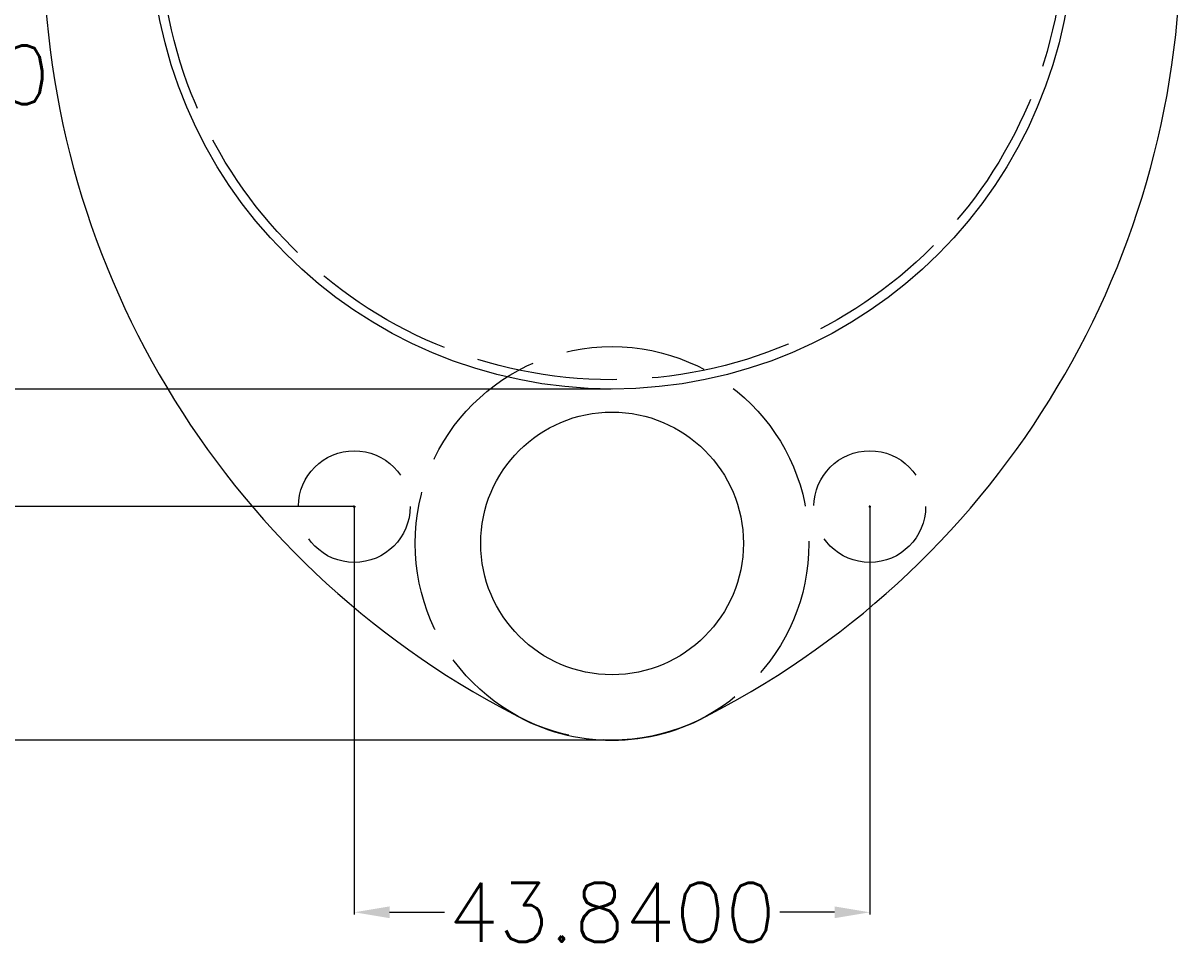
# Model space of a CAD drawing. Header units: inches. Extents: x 83 to 401, y -18 to 149.
# Tile 2 of 5: x 150 to 248, y -18 to 61. Entities that reach past the tile are written whole.
import ezdxf

# ---------------------------------------------------------------- set-up
doc = ezdxf.new("R2010")
doc.units = ezdxf.units.IN
doc.header["$MEASUREMENT"] = 0
doc.linetypes.add('ACAD_ISO02W100', pattern=[15, 12, -3])
doc.layers.add('Dimension', color=80, linetype='Continuous')
doc.layers.add('Lidar', color=160, linetype='Continuous')
doc.styles.get("Standard").update_dxf_attribs({"font": 'txt.shx', "height": 5, "bigfont": 'bigfont.shx'})
doc.dimstyles.get("Standard").update_dxf_attribs({"dimtxt": 0.18, "dimasz": 3, "dimexe": 0.18, "dimexo": 0.0625, "dimgap": 0.09, "dimtad": 0, "dimtih": 1, "dimtoh": 1, "dimdec": 4, "dimzin": 0, "dimdsep": 46, "dimtxsty": 'Standard', "dimcen": 0.09, "dimadec": 0, "dimazin": 0, "dimtfac": 1, "dimtdec": 4, "dimtofl": 0, "dimtmove": 0, "dimatfit": 3, "dimfxl": 1, "dimtolj": 1, "dimtzin": 0, "dimarcsym": 0})

# ---------------------------------------------------------------- blocks, each defined once
blk = doc.blocks.new('*D2')
at = {"layer": 'Defpoints', "color": 0}
for p in [(200, 108.37), (118.939, 29.87), (200, 29.87)]:
    blk.add_point(p, dxfattribs=at)
at = {"layer": 'Dimension', "color": 0, "lineweight": -2}
for p, q in [((199.938, 108.37), (118.759, 108.37)), ((118.939, 105.37), (118.939, 71.71)), ((118.939, 32.87), (118.939, 66.53)), ((199.938, 29.87), (118.759, 29.87))]:
    blk.add_line(p, q, dxfattribs=at)
at = {"layer": 'Dimension', "color": 0}
for points in [[(118.439, 105.37), (119.439, 105.37), (118.939, 108.37)], [(118.439, 32.87), (119.439, 32.87), (118.939, 29.87)]]:
    blk.add_solid(points, dxfattribs=at)
at = {"layer": 'Dimension', "color": 0, "insert": (118.939, 69.12), "char_height": 5, "attachment_point": 5}
blk.add_mtext('\\A1;78.5000', dxfattribs=at)
blk = doc.blocks.new('*D3')
at = {"layer": 'Defpoints', "color": 0}
for p in [(163.12, 93.32), (138.243, 19.87), (178.08, 19.87)]:
    blk.add_point(p, dxfattribs=at)
at = {"layer": 'Dimension', "color": 0, "lineweight": -2}
for p, q in [((163.058, 93.32), (138.063, 93.32)), ((138.243, 90.32), (138.243, 59.185)), ((138.243, 22.87), (138.243, 54.005)), ((178.018, 19.87), (138.063, 19.87))]:
    blk.add_line(p, q, dxfattribs=at)
at = {"layer": 'Dimension', "color": 0}
for points in [[(137.743, 90.32), (138.743, 90.32), (138.243, 93.32)], [(137.743, 22.87), (138.743, 22.87), (138.243, 19.87)]]:
    blk.add_solid(points, dxfattribs=at)
at = {"layer": 'Dimension', "color": 0, "insert": (138.243, 56.595), "char_height": 5, "attachment_point": 5}
blk.add_mtext('\\A1;73.4500', dxfattribs=at)
blk = doc.blocks.new('*D4')
at = {"layer": 'Defpoints', "color": 0}
for p in [(96.763, 115.05), (200, 115.05), (200.115, 0)]:
    blk.add_point(p, dxfattribs=at)
at = {"layer": 'Dimension', "color": 0, "lineweight": -2}
for p, q in [((199.938, 115.05), (96.583, 115.05)), ((96.763, 112.05), (96.763, 60.115)), ((96.763, 3), (96.763, 54.935)), ((200.052, 0), (96.583, 0))]:
    blk.add_line(p, q, dxfattribs=at)
at = {"layer": 'Dimension', "color": 0}
for points in [[(96.263, 112.05), (97.263, 112.05), (96.763, 115.05)], [(96.263, 3), (97.263, 3), (96.763, 0)]]:
    blk.add_solid(points, dxfattribs=at)
at = {"layer": 'Dimension', "color": 0, "insert": (96.763, 57.525), "char_height": 5, "attachment_point": 5}
blk.add_mtext('\\A1;115.0500', dxfattribs=at)
blk = doc.blocks.new('*D12')
at = {"layer": 'Defpoints', "color": 0}
for p in [(178.08, 19.87), (221.92, 19.87), (221.92, -14.645)]:
    blk.add_point(p, dxfattribs=at)
at = {"layer": 'Dimension', "color": 0, "lineweight": -2}
for p, q in [((178.08, 19.808), (178.08, -14.825)), ((221.92, 19.808), (221.92, -14.825)), ((181.08, -14.645), (185.743, -14.645)), ((218.92, -14.645), (214.257, -14.645))]:
    blk.add_line(p, q, dxfattribs=at)
at = {"layer": 'Dimension', "color": 0}
for points in [[(181.08, -14.145), (181.08, -15.145), (178.08, -14.645)], [(218.92, -14.145), (218.92, -15.145), (221.92, -14.645)]]:
    blk.add_solid(points, dxfattribs=at)
at = {"layer": 'Dimension', "color": 0, "insert": (200, -14.645), "char_height": 5, "attachment_point": 5}
blk.add_mtext('\\A1;43.8400', dxfattribs=at)

msp = doc.modelspace()

# ---------------------------------------------------------------- linework, layer by layer
at = {"layer": 'Dimension'}
for p, q in [((177.99, 19.87), (178.17, 19.87)), ((178.08, 19.78), (178.08, 19.96)), ((221.83, 19.87), (222.01, 19.87)), ((221.92, 19.78), (221.92, 19.96))]:
    msp.add_line(p, q, dxfattribs=at)
at = {"layer": 'Lidar'}
for centre, radius in [((200, 69.12), 39.25), ((200, 16.74), 11.17108)]:
    msp.add_circle(centre, radius, dxfattribs=at)
at = {"layer": 'Lidar', "linetype": 'ACAD_ISO02W100'}
for centre, radius in [((200, 69.12), 38.455), ((200, 16.74), 16.74), ((178.08, 19.87), 4.75), ((221.92, 19.87), 4.75)]:
    msp.add_circle(centre, radius, dxfattribs=at)
at = {"layer": 'Lidar'}
for centre, radius, start, end in [((225.8323, 68.07365), 74.20467, 179.1920517, 242.5224748), ((174.1677, 68.07365), 74.20467, 297.4775252, 0.8079483), ((199.94263, 16.67729), 16.67739, 239.961443, 270.1971122), ((200.05737, 16.67729), 16.67739, 269.8028878, 300.038557)]:
    msp.add_arc(centre, radius, start, end, dxfattribs=at)

# ---------------------------------------------------------------- dimensions: what is measured, and where the dimension line sits
at = {"layer": 'Dimension'}
for base, p1, p2, picture, middle in [((96.76293, 115.05), (200.11475, 0), (200, 115.05), '*D4', (96.76293, 57.525)), ((118.93923, 29.87), (200, 108.37), (200, 29.87), '*D2', (118.93923, 69.12)), ((138.24273, 19.87), (163.12, 93.32), (178.08, 19.87), '*D3', (138.24273, 56.595))]:
    dim = msp.add_linear_dim(base=base, p1=p1, p2=p2, angle=90, dimstyle='Standard', dxfattribs=at)
    dim.commit()
    dim.dimension.update_dxf_attribs({"geometry": picture, "text_midpoint": middle, "dimtype": 160})
dim = msp.add_linear_dim(base=(221.92, -14.64489), p1=(178.08, 19.87), p2=(221.92, 19.87), dimstyle='Standard', dxfattribs=at)
dim.commit()
dim.dimension.update_dxf_attribs({"geometry": '*D12', "text_midpoint": (200, -14.64489)})

doc.saveas('drawing.dxf')
